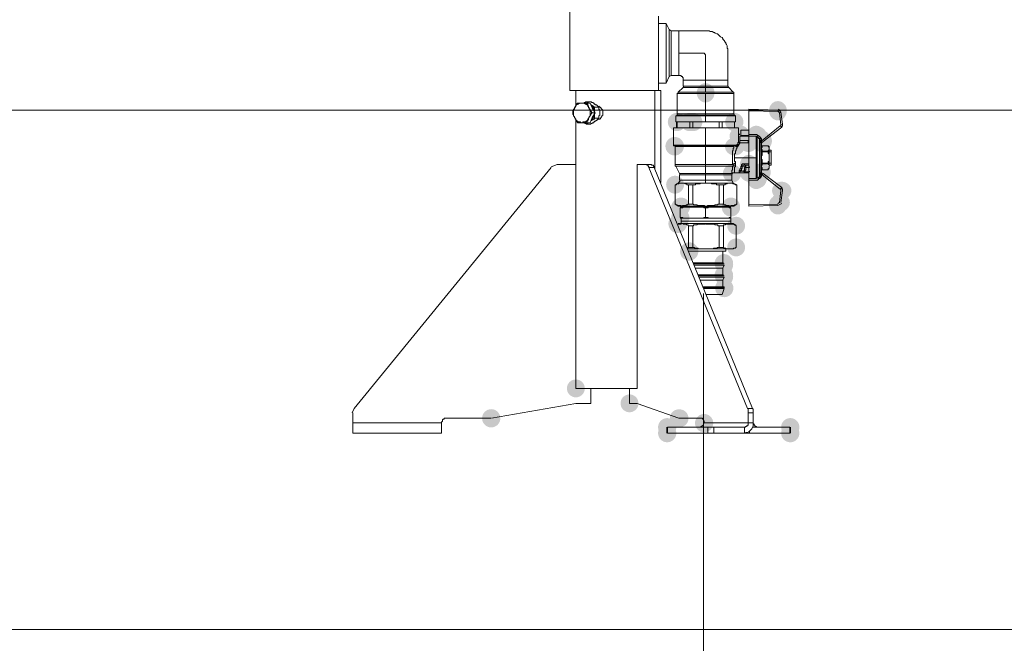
# Model space of a CAD drawing. Header units: millimetres. Extents: x -2626 to 2068, y -6169 to 7214.
# Tile 29 of 144: x -1578 to -1472, y -5134 to -5067. Entities that reach past the tile are written whole.
import ezdxf

# ---------------------------------------------------------------- set-up
doc = ezdxf.new("R2010")
doc.units = ezdxf.units.MM
doc.layers.get('0').update_dxf_attribs({"color": 252})

msp = doc.modelspace()

# ---------------------------------------------------------------- hatches: boundary and pattern name
h = msp.add_hatch(color=7)
edge = h.paths.add_edge_path()
edge.add_ellipse((-1504.49, -5074.45), major_axis=(0, 1.04), ratio=0.923077, start_angle=0, end_angle=360)
h = msp.add_hatch(color=7)
edge = h.paths.add_edge_path()
edge.add_ellipse((-1496.7, -5076.38), major_axis=(0, 1.04), ratio=0.923077, start_angle=0, end_angle=360)
h = msp.add_hatch(color=7)
edge = h.paths.add_edge_path()
edge.add_arc((-1507.58, -5077.59), 0.984, 0, 360)
h = msp.add_hatch(color=7)
edge = h.paths.add_edge_path()
edge.add_arc((-1507.58, -5077.59), 0.984, 0, 360)
h = msp.add_hatch(color=7)
edge = h.paths.add_edge_path()
edge.add_arc((-1507.54, -5077.59), 0.964, 0, 360)
h = msp.add_hatch(color=7)
edge = h.paths.add_edge_path()
edge.add_arc((-1506.22, -5077.59), 0.984, 0, 360)
h = msp.add_hatch(color=7)
edge = h.paths.add_edge_path()
edge.add_arc((-1505.82, -5077.59), 0.984, 0, 360)
h = msp.add_hatch(color=7)
edge = h.paths.add_edge_path()
edge.add_arc((-1501.4, -5077.59), 0.984, 0, 360)
h = msp.add_hatch(color=7)
edge = h.paths.add_edge_path()
edge.add_ellipse((-1500.87, -5079.11), major_axis=(1.04, 0), ratio=0.923077, start_angle=0, end_angle=360)
h = msp.add_hatch(color=7)
edge = h.paths.add_edge_path()
edge.add_arc((-1500.79, -5079.07), 0.984, 0, 360)
h = msp.add_hatch(color=7)
edge = h.paths.add_edge_path()
edge.add_ellipse((-1500.79, -5079.03), major_axis=(0, 1.04), ratio=0.923077, start_angle=0, end_angle=360)
h = msp.add_hatch(color=7)
edge = h.paths.add_edge_path()
edge.add_arc((-1500.79, -5079.11), 0.964, 0, 360)
h = msp.add_hatch(color=7)
edge = h.paths.add_edge_path()
edge.add_arc((-1500.75, -5078.95), 0.984, 0, 360)
h = msp.add_hatch(color=7)
edge = h.paths.add_edge_path()
edge.add_arc((-1500.75, -5079.03), 0.984, 0, 360)
h = msp.add_hatch(color=7)
edge = h.paths.add_edge_path()
edge.add_ellipse((-1499.03, -5079.03), major_axis=(0, 1.04), ratio=0.923077, start_angle=0, end_angle=360)
h = msp.add_hatch(color=7)
edge = h.paths.add_edge_path()
edge.add_arc((-1498.99, -5079.11), 0.984, 0, 360)
h = msp.add_hatch(color=7)
edge = h.paths.add_edge_path()
edge.add_arc((-1498.91, -5079.07), 1, 0, 360)
h = msp.add_hatch(color=7)
edge = h.paths.add_edge_path()
edge.add_arc((-1507.82, -5080.2), 1, 0, 360)
h = msp.add_hatch(color=7)
edge = h.paths.add_edge_path()
edge.add_ellipse((-1501.36, -5080.24), major_axis=(1.04, 0), ratio=0.923077, start_angle=0, end_angle=360)
h = msp.add_hatch(color=7)
edge = h.paths.add_edge_path()
edge.add_arc((-1501.28, -5080.2), 0.984, 0, 360)
h = msp.add_hatch(color=7)
edge = h.paths.add_edge_path()
edge.add_arc((-1499.87, -5079.84), 0.984, 0, 360)
h = msp.add_hatch(color=7)
edge = h.paths.add_edge_path()
edge.add_ellipse((-1498.54, -5079.43), major_axis=(1.04, 0), ratio=0.923077, start_angle=0, end_angle=360)
h = msp.add_hatch(color=7)
edge = h.paths.add_edge_path()
edge.add_arc((-1498.46, -5079.84), 0.964, 0, 360)
h = msp.add_hatch(color=7)
edge = h.paths.add_edge_path()
edge.add_arc((-1498.46, -5079.84), 0.964, 0, 360)
h = msp.add_hatch(color=7)
edge = h.paths.add_edge_path()
edge.add_arc((-1498.42, -5079.84), 0.984, 0, 360)
h = msp.add_hatch(color=7)
edge = h.paths.add_edge_path()
edge.add_arc((-1498.34, -5079.64), 1, 0, 360)
h = msp.add_hatch(color=7)
edge = h.paths.add_edge_path()
edge.add_arc((-1498.38, -5079.76), 0.964, 0, 360)
h = msp.add_hatch(color=7)
edge = h.paths.add_edge_path()
edge.add_arc((-1499.83, -5082.29), 0.984, 0, 360)
h = msp.add_hatch(color=7)
edge = h.paths.add_edge_path()
edge.add_ellipse((-1499.83, -5082.17), major_axis=(0, 1.04), ratio=0.923077, start_angle=0, end_angle=360)
h = msp.add_hatch(color=7)
edge = h.paths.add_edge_path()
edge.add_arc((-1499.83, -5082.25), 0.964, 0, 360)
h = msp.add_hatch(color=7)
edge = h.paths.add_edge_path()
edge.add_arc((-1501.64, -5083.13), 0.984, 0, 360)
h = msp.add_hatch(color=7)
edge = h.paths.add_edge_path()
edge.add_arc((-1499.83, -5083.01), 0.984, 0, 360)
h = msp.add_hatch(color=7)
edge = h.paths.add_edge_path()
edge.add_arc((-1499.79, -5083.01), 1, 0, 360)
h = msp.add_hatch(color=7)
edge = h.paths.add_edge_path()
edge.add_arc((-1499.83, -5083.05), 0.964, 0, 360)
h = msp.add_hatch(color=7)
edge = h.paths.add_edge_path()
edge.add_arc((-1498.46, -5083.01), 0.984, 0, 360)
h = msp.add_hatch(color=7)
edge = h.paths.add_edge_path()
edge.add_arc((-1498.46, -5083.01), 0.984, 0, 360)
h = msp.add_hatch(color=7)
edge = h.paths.add_edge_path()
edge.add_arc((-1498.46, -5083.01), 0.984, 0, 360)
h = msp.add_hatch(color=7)
edge = h.paths.add_edge_path()
edge.add_arc((-1507.78, -5084.34), 0.964, 0, 360)
h = msp.add_hatch(color=7)
edge = h.paths.add_edge_path()
edge.add_ellipse((-1499.03, -5083.77), major_axis=(0, 1.04), ratio=0.923077, start_angle=0, end_angle=360)
h = msp.add_hatch(color=7)
edge = h.paths.add_edge_path()
edge.add_arc((-1498.99, -5083.69), 0.984, 0, 360)
h = msp.add_hatch(color=7)
edge = h.paths.add_edge_path()
edge.add_arc((-1498.91, -5083.73), 1, 0, 360)
h = msp.add_hatch(color=7)
edge = h.paths.add_edge_path()
edge.add_ellipse((-1496.29, -5084.98), major_axis=(1.04, 0), ratio=0.923077, start_angle=0, end_angle=360)
h = msp.add_hatch(color=7)
edge = h.paths.add_edge_path()
edge.add_ellipse((-1496.7, -5086.51), major_axis=(0, 1.04), ratio=0.923077, start_angle=0, end_angle=360)
h = msp.add_hatch(color=7)
edge = h.paths.add_edge_path()
edge.add_ellipse((-1496.45, -5086.26), major_axis=(1.04, 0), ratio=0.923077, start_angle=0, end_angle=360)
h = msp.add_hatch(color=7)
edge = h.paths.add_edge_path()
edge.add_arc((-1507.22, -5086.79), 0.984, 0, 360)
h = msp.add_hatch(color=7)
edge = h.paths.add_edge_path()
edge.add_arc((-1507.14, -5086.71), 0.984, 0, 360)
h = msp.add_hatch(color=7)
edge = h.paths.add_edge_path()
edge.add_arc((-1501.76, -5086.71), 0.984, 0, 360)
h = msp.add_hatch(color=7)
edge = h.paths.add_edge_path()
edge.add_arc((-1501.76, -5086.79), 0.984, 0, 360)
h = msp.add_hatch(color=7)
edge = h.paths.add_edge_path()
edge.add_arc((-1507.5, -5088.55), 1, 0, 360)
h = msp.add_hatch(color=7)
edge = h.paths.add_edge_path()
edge.add_arc((-1507.22, -5087.91), 0.984, 0, 360)
h = msp.add_hatch(color=7)
edge = h.paths.add_edge_path()
edge.add_arc((-1501.2, -5088.76), 0.964, 0, 360)
h = msp.add_hatch(color=7)
edge = h.paths.add_edge_path()
edge.add_arc((-1506.26, -5091.53), 0.984, 0, 360)
h = msp.add_hatch(color=7)
edge = h.paths.add_edge_path()
edge.add_arc((-1501.2, -5091.09), 0.964, 0, 360)
h = msp.add_hatch(color=7)
edge = h.paths.add_edge_path()
edge.add_arc((-1502.52, -5092.81), 1, 0, 360)
h = msp.add_hatch(color=7)
edge = h.paths.add_edge_path()
edge.add_ellipse((-1502.48, -5092.93), major_axis=(0, 1.04), ratio=0.923077, start_angle=0, end_angle=360)
h = msp.add_hatch(color=7)
edge = h.paths.add_edge_path()
edge.add_arc((-1502.52, -5094.1), 1, 0, 360)
h = msp.add_hatch(color=7)
edge = h.paths.add_edge_path()
edge.add_ellipse((-1502.48, -5094.22), major_axis=(0, 1.04), ratio=0.923077, start_angle=0, end_angle=360)
h = msp.add_hatch(color=7)
edge = h.paths.add_edge_path()
edge.add_arc((-1502.48, -5095.47), 0.984, 0, 360)
h = msp.add_hatch(color=7)
edge = h.paths.add_edge_path()
edge.add_arc((-1518.47, -5106.27), 0.964, 0, 360)
h = msp.add_hatch(color=7)
edge = h.paths.add_edge_path()
edge.add_arc((-1512.69, -5107.88), 0.964, 0, 360)
h = msp.add_hatch(color=7)
edge = h.paths.add_edge_path()
edge.add_arc((-1527.59, -5109.49), 0.984, 0, 360)
h = msp.add_hatch(color=7)
edge = h.paths.add_edge_path()
edge.add_arc((-1507.38, -5109.49), 0.964, 0, 360)
h = msp.add_hatch(color=7)
edge = h.paths.add_edge_path()
edge.add_arc((-1507.3, -5109.49), 0.964, 0, 360)
h = msp.add_hatch(color=7)
edge = h.paths.add_edge_path()
edge.add_arc((-1508.63, -5110.45), 0.984, 0, 360)
h = msp.add_hatch(color=7)
edge = h.paths.add_edge_path()
edge.add_arc((-1504.65, -5110.01), 0.984, 0, 360)
h = msp.add_hatch(color=7)
edge = h.paths.add_edge_path()
edge.add_arc((-1495.37, -5110.45), 0.984, 0, 360)
h = msp.add_hatch(color=7)
edge = h.paths.add_edge_path()
edge.add_arc((-1508.63, -5111.09), 0.984, 0, 360)
h = msp.add_hatch(color=7)
edge = h.paths.add_edge_path()
edge.add_arc((-1495.37, -5111.09), 0.984, 0, 360)

# ---------------------------------------------------------------- linework, layer by layer
at = {"color": 5, "lineweight": 0, "true_color": 0x0000ff}
msp.add_lwpolyline([(-1358.81, -5076.3), (-2225.5, -5076.3), (-2225.5, -4877.75)], dxfattribs=at)
at = {"color": 7, "lineweight": 0}
for points in [[(-1519.11, -5074.21), (-1519.11, -5063.36)], [(-1509.55, -5066.18), (-1509.55, -5068.91)], [(-1509.55, -5066.98), (-1508.75, -5066.98), (-1508.75, -5073.41), (-1509.55, -5073.41)], [(-1508.75, -5066.98), (-1508.43, -5067.62)], [(-1508.43, -5067.62), (-1508.43, -5072.69), (-1508.75, -5073.41)], [(-1508.43, -5067.62), (-1508.19, -5067.78)], [(-1508.19, -5072.6), (-1508.19, -5067.78), (-1507.38, -5067.78)], [(-1507.38, -5067.78), (-1507.38, -5070.19)], [(-1502.08, -5073.09), (-1502.08, -5069.71), (-1502.16, -5069.63), (-1502.16, -5069.39), (-1502.24, -5069.23), (-1502.32, -5069.15), (-1502.32, -5069.07), (-1502.4, -5068.99), (-1502.48, -5068.83), (-1502.64, -5068.67), (-1502.64, -5068.59), (-1502.72, -5068.51), (-1502.88, -5068.43), (-1503.2, -5068.11), (-1503.28, -5068.11), (-1503.45, -5068.02), (-1503.53, -5067.94), (-1503.61, -5067.94), (-1503.77, -5067.86), (-1504.01, -5067.86), (-1504.09, -5067.78), (-1507.38, -5067.78)], [(-1509.55, -5071.48), (-1509.55, -5068.91)], [(-1507.38, -5070.19), (-1507.38, -5072.6)], [(-1507.38, -5070.19), (-1504.65, -5070.19), (-1504.49, -5070.36), (-1504.49, -5073.09)], [(-1509.55, -5071.48), (-1509.55, -5074.21)], [(-1508.19, -5072.6), (-1508.43, -5072.69)], [(-1507.38, -5072.6), (-1508.19, -5072.6)], [(-1507.38, -5072.6), (-1507.14, -5072.6), (-1507.14, -5072.69), (-1506.98, -5072.69), (-1506.98, -5072.77), (-1506.9, -5072.85), (-1506.9, -5073.09)], [(-1507.46, -5074.37), (-1506.9, -5073.89)], [(-1506.9, -5073.73), (-1506.9, -5073.09), (-1504.49, -5073.09)], [(-1504.49, -5073.89), (-1506.9, -5073.89), (-1506.82, -5073.73)], [(-1506.9, -5073.73), (-1504.49, -5073.73), (-1504.49, -5073.89)], [(-1504.49, -5073.89), (-1502, -5073.89), (-1501.52, -5074.37)], [(-1504.49, -5074.37), (-1504.49, -5073.89)], [(-1502.08, -5073.73), (-1502, -5073.89)], [(-1509.55, -5074.21), (-1519.11, -5074.21)], [(-1518.47, -5075.82), (-1518.47, -5074.21)], [(-1509.95, -5074.21), (-1509.95, -5082.65)], [(-1509.55, -5074.21), (-1509.31, -5074.21), (-1509.31, -5084.1)], [(-1507.54, -5074.53), (-1507.46, -5074.45), (-1507.46, -5074.37)], [(-1507.54, -5074.53), (-1504.49, -5074.53)], [(-1507.54, -5076.7), (-1507.54, -5074.53)], [(-1504.49, -5074.37), (-1507.46, -5074.37)], [(-1504.49, -5074.37), (-1501.52, -5074.37)], [(-1501.44, -5074.53), (-1504.49, -5074.53)], [(-1501.44, -5074.53), (-1501.44, -5076.7), (-1504.49, -5076.7), (-1504.49, -5074.53)], [(-1501.52, -5074.37), (-1501.44, -5074.37), (-1501.44, -5074.53)], [(-1518.63, -5077.1), (-1518.63, -5077.02), (-1518.71, -5076.94), (-1518.71, -5076.78), (-1518.79, -5076.78), (-1518.79, -5076.38), (-1518.71, -5076.38), (-1518.71, -5076.22), (-1518.63, -5076.22), (-1518.63, -5076.06)], [(-1518.63, -5076.06), (-1518.55, -5076.06), (-1518.55, -5075.9), (-1518.47, -5075.9), (-1518.47, -5075.74), (-1518.39, -5075.74), (-1518.39, -5075.66), (-1518.31, -5075.58), (-1517.83, -5075.58)], [(-1517.83, -5075.58), (-1517.27, -5075.58)], [(-1516.86, -5075.42), (-1517.43, -5075.42), (-1517.43, -5075.5), (-1517.59, -5075.5), (-1517.59, -5075.58)], [(-1517.11, -5075.58), (-1517.19, -5075.5), (-1517.27, -5075.5), (-1517.27, -5075.42), (-1517.35, -5075.42)], [(-1517.27, -5075.58), (-1517.27, -5075.66), (-1517.19, -5075.66), (-1517.19, -5075.82), (-1517.11, -5075.9), (-1517.11, -5076.06), (-1517.02, -5076.06)], [(-1516.94, -5075.58), (-1517.27, -5075.58)], [(-1517.02, -5076.06), (-1517.02, -5076.22), (-1516.94, -5076.22), (-1516.94, -5076.3), (-1516.86, -5076.38), (-1516.86, -5076.46), (-1516.78, -5076.46), (-1516.78, -5076.54), (-1516.7, -5076.62)], [(-1516.94, -5077.67), (-1516.7, -5077.1), (-1516.38, -5076.62), (-1516.7, -5076.06), (-1516.94, -5075.58)], [(-1516.86, -5075.42), (-1516.78, -5075.42), (-1516.78, -5075.5), (-1516.62, -5075.5), (-1516.62, -5075.58), (-1516.54, -5075.58), (-1516.46, -5075.66), (-1516.38, -5075.66), (-1516.38, -5075.74), (-1516.22, -5075.74), (-1516.22, -5075.82), (-1516.14, -5075.82), (-1516.14, -5075.9), (-1516.06, -5075.9), (-1516.06, -5075.98), (-1515.98, -5075.98), (-1516.54, -5075.98), (-1516.54, -5075.9), (-1516.62, -5075.9), (-1516.7, -5075.82), (-1516.78, -5075.82), (-1516.78, -5075.74), (-1516.86, -5075.74)], [(-1516.78, -5075.74), (-1516.78, -5075.82), (-1516.62, -5075.98), (-1516.62, -5076.06), (-1516.54, -5076.14), (-1516.54, -5076.3), (-1516.46, -5076.38), (-1516.46, -5076.46)], [(-1516.54, -5076.38), (-1516.54, -5076.22), (-1516.62, -5076.14), (-1516.62, -5076.06), (-1516.7, -5075.98), (-1516.7, -5075.9), (-1516.78, -5075.9), (-1516.78, -5075.82)], [(-1516.46, -5076.46), (-1516.46, -5075.98)], [(-1515.98, -5075.9), (-1515.9, -5075.98), (-1515.82, -5075.98), (-1515.82, -5076.06), (-1515.74, -5076.06), (-1515.74, -5076.14), (-1515.58, -5076.3), (-1515.58, -5076.86), (-1515.66, -5076.94), (-1515.66, -5077.02), (-1515.74, -5077.02), (-1515.74, -5077.1), (-1515.9, -5077.27), (-1516.06, -5077.27), (-1516.14, -5077.35)], [(-1515.98, -5075.98), (-1515.98, -5076.22), (-1515.9, -5076.3), (-1515.9, -5076.86), (-1515.98, -5076.94), (-1515.98, -5077.19)], [(-1517.83, -5077.67), (-1518.31, -5077.67), (-1518.31, -5077.59), (-1518.39, -5077.59), (-1518.39, -5077.43), (-1518.47, -5077.43), (-1518.47, -5077.27), (-1518.55, -5077.27), (-1518.55, -5077.19), (-1518.63, -5077.1)], [(-1517.02, -5077.1), (-1517.11, -5077.19), (-1517.11, -5077.35), (-1517.19, -5077.35), (-1517.19, -5077.51), (-1517.27, -5077.51), (-1517.27, -5077.67)], [(-1516.7, -5076.62), (-1516.78, -5076.62), (-1516.78, -5076.7), (-1516.86, -5076.7), (-1516.86, -5076.86), (-1516.94, -5076.86), (-1516.94, -5076.94), (-1517.02, -5077.02), (-1517.02, -5077.1)], [(-1516.46, -5076.7), (-1516.46, -5076.78), (-1516.54, -5076.86), (-1516.54, -5077.02), (-1516.62, -5077.1), (-1516.62, -5077.19), (-1516.7, -5077.27), (-1516.7, -5077.35), (-1516.78, -5077.35), (-1516.78, -5077.43)], [(-1516.78, -5077.35), (-1516.7, -5077.27), (-1516.7, -5077.19), (-1516.62, -5077.19), (-1516.62, -5077.02), (-1516.54, -5077.02), (-1516.54, -5076.78)], [(-1516.38, -5076.62), (-1516.7, -5076.62)], [(-1516.46, -5077.19), (-1516.46, -5076.7)], [(-1507.7, -5077.59), (-1507.7, -5076.94), (-1507.54, -5076.86)], [(-1507.7, -5076.94), (-1504.49, -5076.94)], [(-1507.54, -5076.7), (-1507.54, -5076.86)], [(-1507.54, -5076.7), (-1504.49, -5076.7), (-1504.49, -5076.86)], [(-1504.49, -5076.86), (-1507.54, -5076.86)], [(-1504.49, -5077.59), (-1504.49, -5076.94)], [(-1501.44, -5076.7), (-1501.36, -5076.86)], [(-1501.28, -5076.94), (-1501.28, -5077.59)], [(-1499.83, -5076.22), (-1499.83, -5081.44)], [(-1496.7, -5076.3), (-1499.83, -5076.22)], [(-1499.83, -5076.38), (-1496.7, -5076.46)], [(-1496.53, -5076.62), (-1496.37, -5077.91), (-1496.37, -5077.99), (-1496.45, -5077.99), (-1498.38, -5079.6), (-1498.46, -5079.6), (-1498.46, -5079.35), (-1498.54, -5079.35), (-1498.54, -5079.27), (-1498.62, -5079.27), (-1498.62, -5079.19), (-1498.7, -5079.19), (-1498.7, -5079.11), (-1498.78, -5079.11), (-1498.78, -5079.03), (-1498.95, -5079.03), (-1498.95, -5078.95), (-1499.83, -5078.95)], [(-1496.53, -5076.62), (-1496.7, -5076.38)], [(-1496.37, -5076.54), (-1496.62, -5076.22)], [(-1496.37, -5076.54), (-1496.53, -5076.62)], [(-1496.21, -5077.83), (-1496.37, -5076.54)], [(-1518.47, -5082.17), (-1518.47, -5077.35)], [(-1517.27, -5077.67), (-1517.83, -5077.67)], [(-1517.59, -5077.67), (-1517.51, -5077.67), (-1517.51, -5077.75), (-1517.35, -5077.75), (-1517.35, -5077.83)], [(-1516.46, -5077.19), (-1515.98, -5077.19), (-1515.98, -5077.27), (-1516.14, -5077.27), (-1516.14, -5077.35), (-1516.22, -5077.35), (-1516.22, -5077.43), (-1516.3, -5077.43), (-1516.3, -5077.51), (-1516.46, -5077.51), (-1516.46, -5077.59), (-1516.54, -5077.59), (-1516.54, -5077.67), (-1516.7, -5077.67), (-1516.7, -5077.75), (-1516.86, -5077.75), (-1516.86, -5077.83), (-1517.35, -5077.83), (-1517.35, -5077.75), (-1517.19, -5077.75), (-1517.19, -5077.67), (-1517.11, -5077.67)], [(-1516.94, -5077.67), (-1517.27, -5077.67)], [(-1516.86, -5077.43), (-1516.78, -5077.43), (-1516.7, -5077.35), (-1516.62, -5077.35), (-1516.62, -5077.27), (-1516.46, -5077.27), (-1516.46, -5077.19)], [(-1507.94, -5078.23), (-1504.49, -5078.23)], [(-1507.94, -5080.08), (-1507.94, -5078.23)], [(-1507.7, -5077.59), (-1504.49, -5077.59)], [(-1507.62, -5078.23), (-1507.62, -5077.59)], [(-1507.54, -5077.59), (-1507.54, -5078.23)], [(-1506.18, -5077.59), (-1505.86, -5077.59), (-1505.86, -5078.23)], [(-1506.18, -5078.23), (-1506.18, -5077.59)], [(-1501.28, -5077.59), (-1504.49, -5077.59)], [(-1504.49, -5078.23), (-1500.95, -5078.23)], [(-1504.49, -5080.08), (-1504.49, -5078.23)], [(-1502.64, -5077.59), (-1503.2, -5077.59)], [(-1503.04, -5078.23), (-1503.04, -5077.59)], [(-1502.72, -5077.59), (-1502.72, -5078.23)], [(-1500.95, -5078.23), (-1500.95, -5079.76), (-1501.03, -5079.84), (-1501.03, -5080), (-1501.11, -5080), (-1501.11, -5080.08)], [(-1498.46, -5079.84), (-1498.3, -5079.68), (-1496.29, -5078.15)], [(-1496.29, -5078.15), (-1496.45, -5077.99)], [(-1496.21, -5077.83), (-1496.37, -5077.91)], [(-1496.21, -5077.83), (-1496.21, -5077.99), (-1496.29, -5078.07), (-1496.29, -5078.15)], [(-1500.95, -5078.79), (-1500.95, -5078.87), (-1500.87, -5078.87), (-1500.87, -5078.95), (-1500.79, -5078.95)], [(-1500.79, -5079.6), (-1500.79, -5079.11)], [(-1499.83, -5079.11), (-1500.79, -5079.11)], [(-1500.79, -5079.84), (-1500.79, -5079.11)], [(-1499.83, -5078.47), (-1500.71, -5078.47)], [(-1500.71, -5079.03), (-1500.71, -5078.47)], [(-1500.71, -5079.03), (-1499.83, -5079.03)], [(-1499.83, -5079.11), (-1499.03, -5079.11), (-1499.03, -5081.44)], [(-1498.7, -5079.35), (-1498.54, -5079.27)], [(-1507.94, -5080.16), (-1507.94, -5080.08), (-1504.49, -5080.08)], [(-1504.49, -5080.16), (-1507.94, -5080.16)], [(-1504.49, -5080.16), (-1504.49, -5080.24), (-1507.78, -5080.24)], [(-1507.78, -5082.17), (-1507.78, -5080.24)], [(-1504.49, -5080.16), (-1504.49, -5080.08), (-1501.11, -5080.08), (-1501.2, -5080.08), (-1501.2, -5080.16), (-1501.28, -5080.16)], [(-1501.28, -5080.16), (-1504.49, -5080.16)], [(-1504.49, -5080.24), (-1504.49, -5082.17)], [(-1504.49, -5080.24), (-1501.44, -5080.24), (-1501.44, -5080.4), (-1501.52, -5080.4), (-1501.52, -5080.64), (-1501.6, -5080.72), (-1501.6, -5082.17)], [(-1501.36, -5080.16), (-1501.44, -5080.16), (-1501.44, -5080.24)], [(-1501.36, -5081.44), (-1501.36, -5081.04), (-1501.28, -5080.96), (-1501.28, -5080.72), (-1501.2, -5080.64), (-1501.2, -5080.48), (-1501.11, -5080.48), (-1501.11, -5080.32), (-1501.03, -5080.24), (-1501.03, -5080.16), (-1500.95, -5080.16), (-1500.95, -5080.08), (-1500.87, -5080), (-1500.87, -5079.92), (-1500.79, -5079.92), (-1500.79, -5079.84), (-1499.91, -5079.84)], [(-1501.28, -5080.24), (-1501.03, -5080.24), (-1501.03, -5080.16)], [(-1500.87, -5080), (-1501.03, -5080), (-1501.03, -5080.08), (-1501.11, -5080.08)], [(-1500.87, -5080), (-1501.03, -5080), (-1501.03, -5080.08), (-1501.11, -5080.08)], [(-1501.11, -5080.08), (-1501.11, -5080.16), (-1501.03, -5080.16)], [(-1501.11, -5080.08), (-1501.11, -5080.16), (-1501.03, -5080.16)], [(-1500.95, -5079.68), (-1500.95, -5079.76), (-1500.87, -5079.76), (-1500.87, -5079.84), (-1500.79, -5079.84)], [(-1500.79, -5079.6), (-1499.83, -5079.6)], [(-1499.91, -5079.6), (-1499.91, -5079.84)], [(-1498.7, -5079.35), (-1498.62, -5079.35), (-1498.62, -5079.43)], [(-1498.38, -5079.6), (-1498.46, -5079.6), (-1498.46, -5079.68), (-1498.54, -5079.68), (-1498.54, -5079.76)], [(-1498.46, -5079.84), (-1498.46, -5079.76), (-1498.54, -5079.76)], [(-1498.46, -5079.92), (-1498.46, -5079.84), (-1498.38, -5079.76)], [(-1498.46, -5079.84), (-1498.38, -5079.84), (-1498.38, -5079.76)], [(-1498.46, -5082.97), (-1498.46, -5079.84)], [(-1498.46, -5080.32), (-1498.38, -5080.16), (-1498.38, -5080.32), (-1498.46, -5080.32), (-1498.46, -5080.56), (-1498.38, -5080.56), (-1498.38, -5081.2), (-1498.46, -5081.2), (-1498.46, -5081.44)], [(-1497.74, -5080.16), (-1498.38, -5080.16)], [(-1497.74, -5080.16), (-1497.66, -5080.32)], [(-1497.66, -5081.44), (-1497.66, -5081.04), (-1497.74, -5080.96), (-1497.74, -5080.64), (-1497.66, -5080.64), (-1497.66, -5080.24), (-1497.74, -5080.24), (-1497.74, -5080.16)], [(-1497.66, -5080.32), (-1497.66, -5082.49)], [(-1498.38, -5080.72), (-1497.74, -5080.72)], [(-1497.74, -5080.8), (-1498.38, -5080.8)], [(-1497.66, -5080.64), (-1497.42, -5080.64)], [(-1497.42, -5080.8), (-1497.66, -5080.8)], [(-1497.42, -5082.01), (-1497.42, -5080.64)], [(-1520.48, -5082.17), (-1521.12, -5082.41)], [(-1520.48, -5082.17), (-1518.47, -5082.17), (-1518.47, -5106.27)], [(-1511.88, -5106.27), (-1511.88, -5082.17), (-1510.84, -5082.17), (-1510.84, -5082.25), (-1510.68, -5082.25), (-1510.68, -5082.33), (-1510.6, -5082.41), (-1510.6, -5082.49), (-1499.99, -5108.44), (-1499.91, -5108.44), (-1499.91, -5108.92)], [(-1510.36, -5082.17), (-1510.84, -5082.17)], [(-1499.35, -5108.92), (-1499.35, -5108.52), (-1499.43, -5108.44), (-1510.03, -5082.49), (-1510.03, -5082.41), (-1510.11, -5082.33), (-1510.11, -5082.25), (-1510.28, -5082.25), (-1510.36, -5082.17)], [(-1504.49, -5082.33), (-1507.78, -5082.33), (-1507.78, -5082.17), (-1504.49, -5082.17)], [(-1507.3, -5083.13), (-1507.7, -5082.33)], [(-1501.68, -5083.13), (-1504.49, -5083.13), (-1504.49, -5082.33)], [(-1501.52, -5082.33), (-1501.52, -5082.41), (-1501.6, -5082.41), (-1501.6, -5082.73), (-1501.68, -5082.81), (-1501.68, -5083.13)], [(-1501.28, -5082.01), (-1501.36, -5082.01), (-1501.36, -5082.09), (-1501.52, -5082.09), (-1501.6, -5082.17)], [(-1501.28, -5082.25), (-1501.52, -5082.25), (-1501.52, -5082.33)], [(-1499.83, -5082.09), (-1500.55, -5082.09), (-1500.55, -5082.17), (-1500.63, -5082.17), (-1500.63, -5082.33), (-1500.71, -5082.41), (-1500.71, -5082.65), (-1500.79, -5082.65), (-1500.79, -5082.81), (-1500.87, -5082.81), (-1500.87, -5083.05), (-1501.36, -5083.05), (-1501.36, -5082.41), (-1501.28, -5082.41), (-1501.28, -5081.85), (-1501.36, -5081.85), (-1501.36, -5081.44), (-1499.83, -5081.44)], [(-1500.55, -5082.33), (-1500.63, -5082.33), (-1500.63, -5082.25)], [(-1500.55, -5082.33), (-1500.47, -5082.33), (-1500.47, -5082.25), (-1500.31, -5082.25), (-1500.31, -5082.09)], [(-1500.23, -5082.41), (-1500.23, -5082.33), (-1500.15, -5082.33), (-1500.15, -5082.25)], [(-1500.15, -5082.49), (-1500.23, -5082.49), (-1500.23, -5082.41)], [(-1500.15, -5082.49), (-1500.15, -5082.25)], [(-1499.83, -5082.49), (-1499.83, -5081.44)], [(-1499.83, -5081.44), (-1499.03, -5081.44), (-1499.03, -5083.69), (-1499.83, -5083.69)], [(-1499.75, -5082.41), (-1499.83, -5082.41), (-1499.83, -5082.25)], [(-1499.75, -5082.41), (-1499.75, -5082.49), (-1499.83, -5082.49), (-1499.83, -5082.41)], [(-1498.46, -5081.44), (-1498.46, -5081.6), (-1498.38, -5081.68), (-1498.38, -5082.25), (-1498.46, -5082.25), (-1498.46, -5082.49), (-1498.38, -5082.49), (-1498.38, -5082.73)], [(-1498.38, -5082.01), (-1497.74, -5082.01), (-1497.74, -5082.09), (-1498.38, -5082.09)], [(-1497.74, -5082.01), (-1497.74, -5081.85), (-1497.66, -5081.85), (-1497.66, -5081.44)], [(-1497.66, -5082.49), (-1497.74, -5082.73), (-1497.74, -5082.65), (-1497.66, -5082.57), (-1497.66, -5082.17), (-1497.74, -5082.17), (-1497.74, -5082.09)], [(-1497.66, -5082.01), (-1497.42, -5082.01)], [(-1497.42, -5082.25), (-1497.66, -5082.25)], [(-1497.42, -5082.01), (-1497.42, -5082.25)], [(-1542.34, -5108.44), (-1521.12, -5082.49)], [(-1510.6, -5082.49), (-1510.03, -5082.49)], [(-1507.22, -5083.29), (-1507.3, -5083.13), (-1504.49, -5083.13), (-1504.49, -5083.29)], [(-1504.49, -5083.29), (-1507.3, -5083.29)], [(-1507.3, -5083.85), (-1507.3, -5083.29)], [(-1501.6, -5083.13), (-1501.68, -5083.29)], [(-1501.36, -5083.05), (-1501.6, -5083.05), (-1501.6, -5083.13)], [(-1500.87, -5083.05), (-1500.87, -5082.97), (-1500.79, -5082.97), (-1500.71, -5082.89), (-1500.71, -5082.81), (-1500.87, -5082.81)], [(-1500.87, -5083.05), (-1500.23, -5083.05)], [(-1500.23, -5083.05), (-1500.23, -5082.97), (-1500.31, -5082.97), (-1500.31, -5082.89), (-1500.39, -5082.89)], [(-1500.23, -5083.05), (-1500.31, -5083.05), (-1500.31, -5082.97), (-1500.39, -5082.97), (-1500.39, -5082.89)], [(-1500.23, -5083.05), (-1499.83, -5083.05)], [(-1499.75, -5082.89), (-1499.75, -5082.97), (-1499.83, -5082.97)], [(-1499.83, -5083.69), (-1499.83, -5082.97)], [(-1499.83, -5083.85), (-1498.86, -5083.85), (-1498.86, -5083.77), (-1498.78, -5083.77), (-1498.78, -5083.69), (-1498.7, -5083.69), (-1498.62, -5083.61), (-1498.54, -5083.61), (-1498.54, -5083.45), (-1498.46, -5083.45), (-1498.46, -5083.29), (-1498.38, -5083.29), (-1496.45, -5084.82), (-1496.37, -5084.82), (-1496.37, -5084.98), (-1496.53, -5086.26)], [(-1498.62, -5083.37), (-1498.62, -5083.45), (-1498.7, -5083.45)], [(-1498.54, -5083.61), (-1498.7, -5083.45)], [(-1498.46, -5083.45), (-1498.62, -5083.37)], [(-1498.54, -5083.13), (-1498.54, -5083.05), (-1498.38, -5083.05), (-1498.46, -5083.05), (-1498.46, -5082.97)], [(-1498.54, -5083.13), (-1498.46, -5083.13), (-1498.46, -5083.21), (-1498.38, -5083.21), (-1498.38, -5083.29)], [(-1498.38, -5082.73), (-1498.46, -5082.49)], [(-1498.38, -5083.05), (-1498.46, -5083.05), (-1498.46, -5082.97)], [(-1498.3, -5083.13), (-1498.46, -5083.05)], [(-1498.38, -5082.73), (-1497.74, -5082.73)], [(-1498.38, -5083.29), (-1498.3, -5083.13)], [(-1496.29, -5084.66), (-1498.3, -5083.13)], [(-1507.78, -5084.34), (-1507.46, -5084.18)], [(-1504.49, -5084.18), (-1505.05, -5084.18), (-1505.13, -5084.26), (-1505.53, -5084.26), (-1505.61, -5084.34), (-1506.5, -5084.34), (-1506.5, -5084.26), (-1506.74, -5084.26), (-1506.74, -5084.18), (-1507.38, -5084.18), (-1507.38, -5084.26), (-1507.62, -5084.26), (-1507.62, -5084.34), (-1507.78, -5084.34)], [(-1504.49, -5084.18), (-1507.46, -5084.18), (-1507.22, -5083.93)], [(-1507.3, -5083.85), (-1504.49, -5083.85), (-1504.49, -5084.18)], [(-1506.34, -5086.43), (-1506.34, -5084.34)], [(-1505.86, -5084.34), (-1505.86, -5086.43)], [(-1503.04, -5086.43), (-1503.04, -5084.34)], [(-1502.56, -5084.34), (-1502.56, -5086.43)], [(-1501.68, -5083.85), (-1501.52, -5084.18)], [(-1499.83, -5083.69), (-1499.83, -5086.67)], [(-1496.45, -5084.82), (-1496.29, -5084.66)], [(-1496.37, -5086.26), (-1496.21, -5084.98)], [(-1496.29, -5084.66), (-1496.29, -5084.74), (-1496.21, -5084.82), (-1496.21, -5084.98)], [(-1507.78, -5086.43), (-1507.7, -5086.43), (-1507.7, -5086.51), (-1507.54, -5086.51), (-1507.54, -5086.59), (-1507.14, -5086.59), (-1507.14, -5086.67), (-1507.06, -5086.67)], [(-1507.46, -5086.67), (-1507.78, -5086.43)], [(-1507.06, -5086.67), (-1507.46, -5086.67)], [(-1507.06, -5086.67), (-1506.98, -5086.67), (-1506.98, -5086.59), (-1506.58, -5086.59), (-1506.58, -5086.51), (-1506.42, -5086.51), (-1506.42, -5086.43), (-1505.86, -5086.43)], [(-1504.49, -5086.67), (-1507.06, -5086.67)], [(-1505.86, -5086.43), (-1505.78, -5086.43), (-1505.78, -5086.51), (-1505.45, -5086.51), (-1505.37, -5086.59), (-1504.65, -5086.59), (-1504.57, -5086.67), (-1504.49, -5086.67)], [(-1504.49, -5086.67), (-1504.33, -5086.67), (-1504.25, -5086.59), (-1503.53, -5086.59), (-1503.45, -5086.51), (-1503.2, -5086.51), (-1503.12, -5086.43), (-1502.56, -5086.43)], [(-1501.84, -5086.67), (-1504.49, -5086.67)], [(-1502.56, -5086.43), (-1502.48, -5086.51), (-1502.32, -5086.51), (-1502.32, -5086.59), (-1502, -5086.59), (-1501.92, -5086.67), (-1501.84, -5086.67)], [(-1501.84, -5086.67), (-1501.76, -5086.67), (-1501.76, -5086.59), (-1501.36, -5086.59), (-1501.36, -5086.51), (-1501.2, -5086.51), (-1501.2, -5086.43), (-1501.11, -5086.43), (-1501.44, -5086.67)], [(-1501.44, -5086.67), (-1501.84, -5086.67)], [(-1496.7, -5086.43), (-1499.83, -5086.51)], [(-1499.83, -5086.67), (-1496.7, -5086.59)], [(-1496.7, -5086.35), (-1496.53, -5086.26)], [(-1496.7, -5086.59), (-1496.29, -5086.35)], [(-1507.22, -5086.75), (-1505.86, -5086.75)], [(-1505.86, -5086.75), (-1506.9, -5086.75), (-1506.98, -5086.83), (-1507.22, -5086.83)], [(-1507.22, -5087.87), (-1507.22, -5086.83)], [(-1504.49, -5086.83), (-1504.49, -5087.87), (-1504.65, -5087.87), (-1504.73, -5087.95), (-1506.9, -5087.95), (-1506.98, -5087.87), (-1507.22, -5087.87)], [(-1505.86, -5086.75), (-1503.12, -5086.75)], [(-1504.49, -5086.83), (-1504.65, -5086.83), (-1504.73, -5086.75), (-1505.86, -5086.75)], [(-1503.12, -5086.75), (-1504.17, -5086.75), (-1504.25, -5086.83), (-1504.49, -5086.83)], [(-1503.12, -5086.75), (-1501.76, -5086.75)], [(-1501.76, -5086.83), (-1501.92, -5086.83), (-1502, -5086.75), (-1503.12, -5086.75)], [(-1501.76, -5087.95), (-1501.76, -5086.83)], [(-1507.46, -5088.51), (-1507.06, -5088.51)], [(-1507.46, -5088.6), (-1507.14, -5088.6), (-1507.14, -5088.51), (-1506.9, -5088.51), (-1506.9, -5088.6), (-1506.58, -5088.6), (-1506.5, -5088.68), (-1506.42, -5088.68), (-1506.34, -5088.76), (-1506.34, -5091.09), (-1506.42, -5091.09), (-1506.42, -5091.17), (-1506.5, -5091.17)], [(-1505.86, -5087.95), (-1507.22, -5087.95)], [(-1507.14, -5087.95), (-1507.14, -5088.27)], [(-1507.14, -5088.27), (-1501.76, -5088.27)], [(-1507.14, -5088.27), (-1507.14, -5088.51)], [(-1507.06, -5088.51), (-1504.49, -5088.51)], [(-1505.86, -5088.76), (-1506.34, -5088.76)], [(-1503.12, -5087.95), (-1505.86, -5087.95)], [(-1501.76, -5087.87), (-1501.92, -5087.87), (-1502, -5087.95), (-1504.17, -5087.95), (-1504.25, -5087.87), (-1504.49, -5087.87)], [(-1504.49, -5088.51), (-1501.92, -5088.51)], [(-1503.12, -5087.95), (-1501.76, -5087.95)], [(-1502.56, -5088.76), (-1503.04, -5088.76)], [(-1501.92, -5088.51), (-1501.52, -5088.51)], [(-1501.76, -5088.27), (-1501.76, -5087.95)], [(-1501.76, -5088.51), (-1501.76, -5088.27)], [(-1501.52, -5088.51), (-1501.2, -5088.76)], [(-1501.2, -5088.76), (-1501.2, -5091.09)], [(-1504.49, -5091.25), (-1506.42, -5091.25)], [(-1506.34, -5091.09), (-1505.86, -5091.09)], [(-1506.34, -5091.49), (-1502.32, -5091.49), (-1502.32, -5091.25)], [(-1501.92, -5091.25), (-1504.49, -5091.25)], [(-1503.04, -5091.09), (-1502.56, -5091.09)], [(-1502.64, -5092.77), (-1502.64, -5091.49)], [(-1501.52, -5091.25), (-1501.92, -5091.25)], [(-1501.52, -5091.25), (-1501.2, -5091.09)], [(-1505.78, -5092.77), (-1502.56, -5092.77)], [(-1505.78, -5092.85), (-1502.48, -5092.85)], [(-1505.69, -5093.01), (-1502.48, -5093.01)], [(-1502.64, -5093.34), (-1502.48, -5093.01)], [(-1505.53, -5093.34), (-1502.64, -5093.34)], [(-1505.29, -5094.06), (-1502.56, -5094.06)], [(-1505.21, -5094.14), (-1502.48, -5094.14)], [(-1502.64, -5094.06), (-1502.64, -5093.34)], [(-1505.21, -5094.3), (-1502.48, -5094.3)], [(-1505.05, -5094.62), (-1502.64, -5094.62)], [(-1502.64, -5094.62), (-1502.48, -5094.3)], [(-1502.64, -5095.34), (-1502.64, -5094.62)], [(-1504.73, -5095.34), (-1502.56, -5095.34)], [(-1504.73, -5095.43), (-1502.48, -5095.43)], [(-1504.65, -5095.51), (-1502.48, -5095.51)], [(-1504.41, -5096.15), (-1502.72, -5096.15)], [(-1502.72, -5096.15), (-1502.48, -5095.51)], [(-1502.56, -5095.34), (-1502.48, -5095.34), (-1502.48, -5095.43)], [(-1516.86, -5106.27), (-1516.86, -5107.88), (-1518.47, -5107.88)], [(-1511.88, -5106.27), (-1518.47, -5106.27)], [(-1512.69, -5106.27), (-1512.69, -5107.88)], [(-1511.88, -5107.88), (-1512.69, -5107.88), (-1512.69, -5106.27)], [(-1518.47, -5107.88), (-1527.55, -5109.49)], [(-1511.88, -5107.88), (-1507.38, -5109.49), (-1507.3, -5109.49)], [(-1542.34, -5108.44), (-1542.58, -5108.92)], [(-1542.5, -5108.92), (-1542.5, -5109.97)], [(-1499.43, -5108.44), (-1499.99, -5108.44)], [(-1532.45, -5109.49), (-1532.61, -5109.49), (-1532.69, -5109.57), (-1532.77, -5109.57), (-1532.85, -5109.65), (-1532.85, -5109.81), (-1532.93, -5109.89), (-1532.93, -5109.97), (-1542.5, -5109.97)], [(-1542.5, -5109.97), (-1542.5, -5111.09)], [(-1532.93, -5111.09), (-1532.93, -5109.97)], [(-1527.63, -5109.49), (-1532.45, -5109.49)], [(-1504.89, -5109.49), (-1507.3, -5109.49)], [(-1504.65, -5109.97), (-1504.73, -5110.05), (-1504.73, -5110.21), (-1504.81, -5110.29), (-1504.89, -5110.29), (-1504.89, -5110.37), (-1504.97, -5110.37), (-1505.05, -5110.45), (-1505.13, -5110.45)], [(-1504.97, -5109.49), (-1504.81, -5109.49), (-1504.81, -5109.57), (-1504.73, -5109.57), (-1504.73, -5109.89), (-1504.65, -5109.97)], [(-1499.91, -5109.97), (-1504.65, -5109.97), (-1504.65, -5109.81), (-1504.73, -5109.73), (-1504.73, -5109.57), (-1504.81, -5109.57), (-1504.81, -5109.49), (-1504.89, -5109.49)], [(-1500.31, -5111.09), (-1500.31, -5110.45), (-1500.23, -5110.45), (-1500.15, -5110.37), (-1500.07, -5110.37), (-1500.07, -5110.29), (-1499.99, -5110.29), (-1499.91, -5110.21), (-1499.91, -5109.97)], [(-1499.35, -5109.97), (-1499.35, -5110.29), (-1499.51, -5110.61), (-1499.83, -5110.93), (-1499.99, -5111.01), (-1500.15, -5111.01), (-1500.31, -5111.09)], [(-1498.95, -5110.45), (-1499.03, -5110.37), (-1499.11, -5110.37), (-1499.27, -5110.21), (-1499.27, -5110.13), (-1499.35, -5110.05)], [(-1532.93, -5111.09), (-1542.5, -5111.09)], [(-1508.67, -5111.09), (-1508.67, -5110.45)], [(-1504.25, -5110.45), (-1508.59, -5110.45)], [(-1508.59, -5111.09), (-1508.59, -5110.45)], [(-1508.59, -5111.09), (-1504.25, -5111.09)], [(-1504.25, -5110.45), (-1504.25, -5111.09)], [(-1503.61, -5110.45), (-1504.25, -5110.45)], [(-1504.25, -5111.09), (-1503.61, -5111.09)], [(-1500.31, -5111.09), (-1503.61, -5111.09), (-1503.61, -5110.45), (-1500.31, -5110.45)], [(-1500.31, -5111.09), (-1499.75, -5111.09)], [(-1499.75, -5111.09), (-1499.75, -5110.85)], [(-1499.75, -5111.09), (-1495.41, -5111.09)], [(-1495.41, -5110.45), (-1499.43, -5110.45)], [(-1495.41, -5110.45), (-1495.41, -5111.09)], [(-1495.33, -5110.45), (-1495.33, -5111.09)]]:
    msp.add_lwpolyline(points, dxfattribs=at)
for points in [[(-1504.49, -5073.73), (-1502.08, -5073.73), (-1502.08, -5073.09), (-1504.49, -5073.09)], [(-1518.63, -5076.06), (-1518.47, -5075.9), (-1518.47, -5075.82), (-1518.31, -5075.66), (-1518.23, -5075.66), (-1518.07, -5075.58), (-1517.59, -5075.58), (-1517.43, -5075.66), (-1517.35, -5075.66), (-1517.19, -5075.82), (-1517.19, -5075.9), (-1517.02, -5076.06), (-1517.02, -5076.14), (-1516.94, -5076.3), (-1516.94, -5076.94), (-1517.02, -5077.02), (-1517.02, -5077.1), (-1517.19, -5077.27), (-1517.19, -5077.35), (-1517.43, -5077.59), (-1517.67, -5077.59), (-1517.75, -5077.67), (-1517.91, -5077.67), (-1517.99, -5077.59), (-1518.23, -5077.59), (-1518.47, -5077.35), (-1518.47, -5077.27), (-1518.63, -5077.1), (-1518.63, -5077.02), (-1518.71, -5076.94), (-1518.71, -5076.3), (-1518.63, -5076.14)], [(-1504.49, -5076.86), (-1501.36, -5076.86), (-1501.28, -5076.94), (-1504.49, -5076.94)], [(-1501.36, -5077.59), (-1501.36, -5078.23)], [(-1498.7, -5079.35), (-1498.7, -5083.53), (-1498.78, -5083.53), (-1498.78, -5083.61), (-1498.95, -5083.61), (-1498.95, -5083.69), (-1498.95, -5079.11), (-1498.95, -5079.19), (-1498.86, -5079.19), (-1498.86, -5079.27), (-1498.78, -5079.27), (-1498.78, -5079.35)], [(-1498.46, -5079.84), (-1498.46, -5083.05), (-1498.54, -5083.05), (-1498.54, -5083.29), (-1498.62, -5083.29), (-1498.62, -5083.37), (-1498.62, -5079.43), (-1498.62, -5079.6), (-1498.54, -5079.6), (-1498.54, -5079.76)], [(-1504.49, -5082.33), (-1501.52, -5082.33), (-1501.52, -5082.17), (-1504.49, -5082.17)], [(-1500.39, -5082.89), (-1500.71, -5082.89), (-1500.63, -5082.81), (-1500.63, -5082.65), (-1500.55, -5082.57), (-1500.55, -5082.33), (-1500.23, -5082.41), (-1500.23, -5082.49), (-1500.31, -5082.49), (-1500.31, -5082.81), (-1500.39, -5082.81)], [(-1499.83, -5082.25), (-1500.31, -5082.25)], [(-1504.49, -5083.85), (-1501.68, -5083.85), (-1501.68, -5083.29), (-1504.49, -5083.29)], [(-1499.83, -5082.49), (-1499.83, -5082.97), (-1500.23, -5082.97), (-1500.23, -5082.81), (-1500.15, -5082.73), (-1500.15, -5082.49)], [(-1507.78, -5084.34), (-1507.78, -5086.43)], [(-1504.49, -5084.18), (-1501.52, -5084.18), (-1501.11, -5084.34), (-1501.28, -5084.34), (-1501.36, -5084.26), (-1501.52, -5084.26), (-1501.6, -5084.18), (-1502.16, -5084.18), (-1502.16, -5084.26), (-1502.4, -5084.26), (-1502.4, -5084.34), (-1503.28, -5084.34), (-1503.36, -5084.26), (-1503.85, -5084.26), (-1503.85, -5084.18)], [(-1501.11, -5086.43), (-1501.11, -5084.34)], [(-1505.86, -5091.09), (-1505.86, -5088.76), (-1505.78, -5088.76), (-1505.78, -5088.68), (-1505.45, -5088.68), (-1505.37, -5088.6), (-1504.49, -5088.6), (-1504.49, -5088.51), (-1504.41, -5088.6), (-1503.53, -5088.6), (-1503.45, -5088.68), (-1503.2, -5088.68), (-1503.12, -5088.76), (-1503.04, -5088.76), (-1503.04, -5091.09), (-1503.2, -5091.09), (-1503.28, -5091.17), (-1503.61, -5091.17), (-1503.69, -5091.25), (-1505.29, -5091.25), (-1505.29, -5091.17), (-1505.69, -5091.17), (-1505.69, -5091.09)], [(-1502.56, -5091.09), (-1502.56, -5088.68), (-1502.4, -5088.68), (-1502.32, -5088.6), (-1501.92, -5088.6), (-1501.92, -5088.51), (-1501.84, -5088.6), (-1501.44, -5088.6), (-1501.36, -5088.68), (-1501.28, -5088.68), (-1501.2, -5088.76), (-1501.2, -5091.09), (-1501.28, -5091.09), (-1501.28, -5091.17), (-1501.44, -5091.17), (-1501.52, -5091.25), (-1502.32, -5091.25), (-1502.32, -5091.17), (-1502.48, -5091.17)], [(-1499.91, -5109.97), (-1499.35, -5109.97), (-1499.35, -5108.92), (-1499.91, -5108.92)]]:
    msp.add_lwpolyline(points, close=True, dxfattribs=at)
at = {"color": 53, "lineweight": 0, "true_color": 0xdddd6e}
msp.add_lwpolyline([(-1504.73, -5161.8), (-1504.73, -5096.07)], dxfattribs=at)
at = {"color": 240, "lineweight": 0, "true_color": 0xff003f}
msp.add_lwpolyline([(-1580.66, -5132.23), (-1389.75, -5132.23)], dxfattribs=at)

doc.saveas('drawing.dxf')
